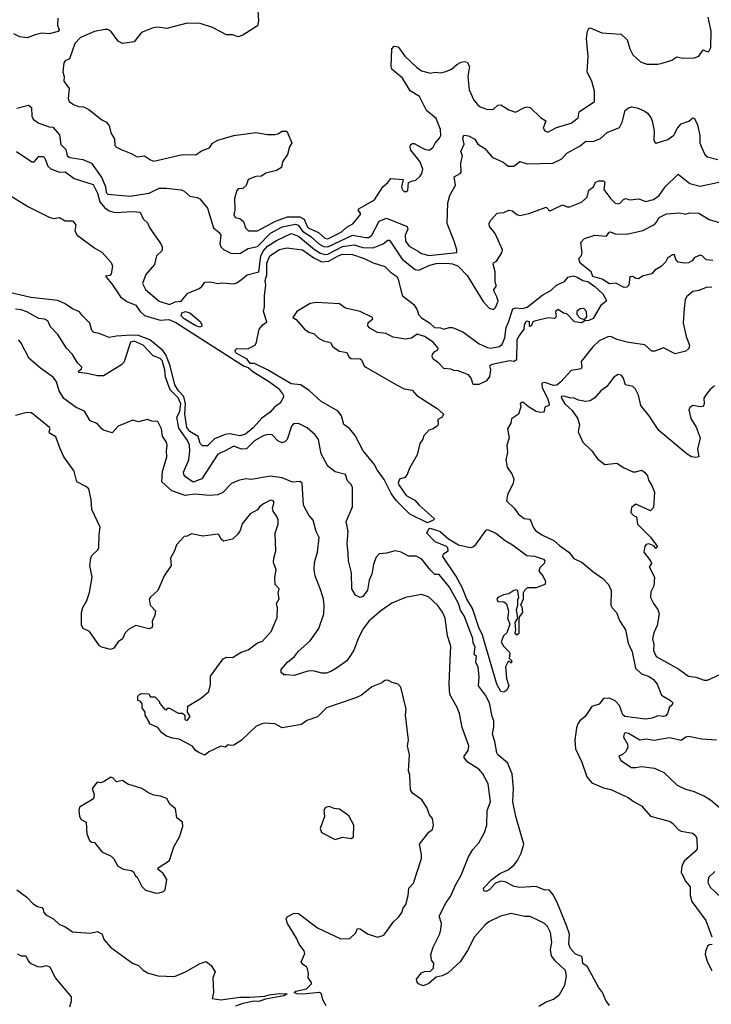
# Model space of a CAD drawing. Extents: x 1678431 to 1860718, y 384618 to 522882.
# Tile 100 of 256: x 1767094 to 1771810, y 427365 to 434073. Entities that reach past the tile are written whole.
import ezdxf

# ---------------------------------------------------------------- set-up
doc = ezdxf.new("R2010")
doc.units = 0

msp = doc.modelspace()

# ---------------------------------------------------------------- linework, layer by layer
at = {"layer": '0CON10XD'}
for points in [[(1768718.7, 434135), (1768723.5, 434065), (1768715, 434030.9), (1768615, 433968.1), (1768585, 433956.9), (1768545, 433970), (1768505, 433970.6), (1768409, 434019), (1768325, 434046.8), (1768235, 434048.4), (1768097.9, 434012.1), (1768035, 434021.8), (1768003.3, 434016.7), (1767925, 433986.9), (1767898.5, 433951.5), (1767875, 433923.3), (1767795, 433910), (1767765, 433927.5), (1767715, 433994.5), (1767695, 434005.4), (1767675, 434007.1), (1767605, 433993.5), (1767509.2, 433950.8), (1767470, 433910), (1767433, 433807), (1767405, 433792.5), (1767395, 433780), (1767388.8, 433715), (1767398, 433685), (1767396, 433655), (1767431.9, 433605), (1767424.7, 433535.3), (1767430.8, 433515), (1767460.6, 433495), (1767495, 433482.5), (1767528.7, 433478.7), (1767565, 433462.2), (1767655, 433390.9), (1767686.7, 433375), (1767705, 433349.2), (1767718, 433298), (1767740.9, 433260.9), (1767744, 433215), (1767753.8, 433205), (1767785, 433187.5), (1767855, 433162.5), (1767895, 433138.6), (1767945, 433146), (1767985, 433118.2), (1768009.8, 433109.8), (1768205, 433154.3), (1768295, 433152.5), (1768335, 433178.9), (1768389.5, 433200.5), (1768408.3, 433231.7), (1768445, 433253.3), (1768555, 433284.3), (1768705, 433303.5), (1768785, 433291.5), (1768835, 433291.5), (1768855, 433295.6), (1768885, 433314.2), (1768915, 433313.8), (1768948.8, 433235), (1768934.3, 433205.7), (1768921.2, 433155), (1768886.2, 433105), (1768880, 433065), (1768845, 433045.7), (1768773.1, 433026.9), (1768742.4, 433007.6), (1768705, 433004.3), (1768652, 432985), (1768637.7, 432942.3), (1768615, 432924), (1768585, 432920), (1768575, 432908.8), (1768559.6, 432855), (1768562.1, 432775), (1768554.6, 432745), (1768564.2, 432725), (1768595, 432718.1), (1768610.8, 432705), (1768621.9, 432691.9), (1768635, 432653.8), (1768655.5, 432635.5), (1768715, 432634.5), (1768839.2, 432700.8), (1768921.1, 432728.9), (1769005, 432729.4), (1769033.1, 432713.1), (1769053.9, 432665), (1769065, 432653.3), (1769132.5, 432622.5), (1769174, 432584), (1769195, 432580.4), (1769286.4, 432625), (1769325, 432660), (1769365, 432682), (1769418, 432745), (1769418.8, 432755), (1769403.3, 432775), (1769406.7, 432785), (1769514.3, 432845), (1769570, 432935), (1769605.5, 432964.5), (1769625, 432992), (1769710, 432985), (1769698.8, 432935), (1769703.3, 432915), (1769717, 432903), (1769735, 432902.5), (1769740.7, 432909.3), (1769746.2, 432963.8), (1769765, 432973.8), (1769795, 432980.8), (1769825, 433007.5), (1769836.7, 433025), (1769844.3, 433055), (1769824.4, 433105), (1769762.2, 433185), (1769755.7, 433205), (1769758.8, 433221.2), (1769770.3, 433229.7), (1769785, 433228.9), (1769855, 433191.2), (1769888.8, 433185), (1769912.9, 433205), (1769927.8, 433232.2), (1769957.5, 433265), (1769965.6, 433285), (1769964.4, 433325), (1769935, 433398.8), (1769867.5, 433455), (1769820.5, 433550.5), (1769757.5, 433587.5), (1769703.5, 433675), (1769632, 433735), (1769627.5, 433755), (1769632, 433875), (1769647.1, 433892.9), (1769675, 433887.8), (1769721.4, 433825), (1769799.8, 433749.8), (1769835, 433725.6), (1769895, 433708.5), (1769925, 433714.4), (1769965, 433711.9), (1770000.3, 433719.7), (1770038, 433735), (1770075, 433766.9), (1770105, 433783.3), (1770125, 433787.8), (1770145, 433782.9), (1770161.9, 433755), (1770150, 433685), (1770158.1, 433595), (1770191.9, 433525), (1770215.8, 433495), (1770235, 433480), (1770285, 433461.9), (1770325.6, 433464.4), (1770355, 433490), (1770375, 433492.9), (1770428.7, 433458.7), (1770475, 433444), (1770537.5, 433475), (1770555, 433480), (1770575, 433475.8), (1770645, 433406.9), (1770681.2, 433385), (1770664.3, 433335), (1770675, 433316.7), (1770695, 433306.7), (1770755, 433338.6), (1770855, 433367.5), (1770903.1, 433405), (1770910, 433445), (1771014.2, 433515), (1771014.6, 433585), (1770996.1, 433655), (1770964.2, 433715.8), (1770970.5, 433825), (1770958.9, 433945), (1770966.7, 433995), (1770975, 434013.8), (1770985, 434017.5), (1771064.5, 433984.5), (1771195, 433974.2), (1771236.1, 433936.1), (1771254.7, 433875), (1771275, 433832.9), (1771326.8, 433786.8), (1771370.8, 433770.8), (1771445, 433770), (1771475, 433776), (1771541.7, 433798.3), (1771575, 433820), (1771615, 433812), (1771696.1, 433813.9), (1771725.9, 433824.1), (1771755, 433866.7), (1771785, 433853.8), (1771793.6, 433856.4), (1771806, 433884), (1771808.9, 433995), (1771789.4, 434089.4)], [(1767355, 434082.5), (1767350.8, 434035), (1767363.8, 434005), (1767357.3, 433992.7), (1767295, 433977.5), (1767245, 433980.6), (1767200.6, 433969.4), (1767145, 433950), (1767095, 433956), (1767055, 433976)], [(1767075, 433470.8), (1767155, 433490), (1767174.4, 433474.4), (1767176.5, 433415), (1767185.2, 433395), (1767225, 433367.7), (1767295, 433342.7), (1767320, 433340), (1767365, 433287.5), (1767375, 433223.3), (1767408.3, 433188.3), (1767418.1, 433145), (1767435, 433133.3), (1767525, 433121.4), (1767584.1, 433095), (1767655.3, 432995), (1767679.7, 432935), (1767684.8, 432895), (1767695, 432884.1), (1767845, 432871.3), (1767977.8, 432892.2), (1768045, 432924.3), (1768095, 432924.5), (1768195, 432913.5), (1768215.8, 432905), (1768255, 432870), (1768305, 432861.2), (1768322.3, 432852.3), (1768375, 432790), (1768415.5, 432655), (1768453.5, 432623.5), (1768465.3, 432605.3), (1768458.8, 432545), (1768464.6, 432525), (1768485, 432508.2), (1768535, 432483.2), (1768595, 432480), (1768652.7, 432515), (1768715, 432528.8), (1768805, 432618), (1768885, 432662.7), (1768975, 432680.8), (1768994.1, 432674.1), (1769022.3, 432632.3), (1769078.6, 432595), (1769135, 432546.2), (1769165, 432528.5), (1769195, 432525.8), (1769364, 432604), (1769455, 432588.3), (1769475, 432590), (1769495.4, 432605), (1769545, 432700.9), (1769595, 432720), (1769735.6, 432665), (1769740.4, 432645), (1769723.2, 432605), (1769723.9, 432563.9), (1769750, 432530), (1769813.9, 432493.9), (1769835, 432481.1), (1769887.4, 432467.4), (1770075, 432487.5), (1770075.4, 432505), (1770057.2, 432565), (1770008.8, 432685), (1770013.3, 432825), (1770026.2, 432875), (1770065.4, 432944.6), (1770057.5, 433002.5), (1770098.8, 433025), (1770105.6, 433035), (1770103.4, 433096.6), (1770113.8, 433145), (1770102, 433175), (1770125.8, 433225), (1770115.7, 433265), (1770123.5, 433286.5), (1770155, 433282.7), (1770198.1, 433258.1), (1770218, 433225), (1770265, 433195.8), (1770316.6, 433136.6), (1770391.9, 433101.9), (1770425, 433076.2), (1770464.1, 433075.9), (1770505, 433105.8), (1770555, 433090), (1770728.8, 433095), (1770790, 433125), (1770825.7, 433164.3), (1770915, 433214.3), (1770955, 433245.6), (1771005.8, 433244.2), (1771055, 433263.3), (1771101.1, 433305), (1771185, 433339.5), (1771203.3, 433375), (1771222.8, 433455), (1771245, 433473.4), (1771265, 433478.2), (1771305, 433473.6), (1771352.7, 433452.7), (1771376.1, 433436.1), (1771397.7, 433407.7), (1771408.1, 433385), (1771420, 433315), (1771418.8, 433255), (1771425, 433237.5), (1771435, 433232.5), (1771515, 433256), (1771555, 433287.1), (1771579.5, 433335), (1771605, 433363.1), (1771657.4, 433382.6), (1771685, 433403.8), (1771695, 433398.8), (1771716.1, 433356.1), (1771732, 433285), (1771732.5, 433235), (1771742.7, 433205), (1771765.2, 433155.2), (1771785, 433139.6), (1771855, 433121.1)], [(1767073.3, 433175), (1767176.2, 433103.8), (1767192.5, 433105), (1767225, 433140), (1767255, 433140), (1767265, 433130), (1767286.2, 433075), (1767305.8, 433055.8), (1767365, 433033.8), (1767405, 433036.7), (1767465, 432991.2), (1767595, 432949.2), (1767625, 432891.9), (1767641.4, 432831.4), (1767672.9, 432792.9), (1767705, 432771.2), (1767745, 432758.9), (1767865, 432766.2), (1767915, 432762.5), (1767935, 432715.8), (1767965, 432689.2), (1767982.2, 432652.2), (1768056.7, 432545), (1768066.2, 432525), (1768065, 432500), (1768026.4, 432463.6), (1768014.3, 432405), (1767954, 432336), (1767931.5, 432275), (1767952.3, 432235), (1768045, 432155.3), (1768115, 432132.7), (1768155, 432150), (1768196, 432155), (1768239.7, 432210.3), (1768318.8, 432241.2), (1768336.7, 432255), (1768355.8, 432284.2), (1768395, 432287.1), (1768444.2, 432275.8), (1768475, 432279.2), (1768555, 432273.5), (1768575, 432280), (1768606.1, 432303.9), (1768645.6, 432335), (1768725.7, 432354.3), (1768738.5, 432461.5), (1768755.1, 432494.9), (1768785, 432529.3), (1768845, 432569.3), (1768945, 432616), (1768995, 432597.7), (1769105, 432507.7), (1769145, 432481.4), (1769175, 432472.3), (1769195, 432476.2), (1769295, 432528.3), (1769375, 432538.6), (1769435, 432520.5), (1769505, 432518.8), (1769573.6, 432546.4), (1769605, 432570), (1769615, 432571.2), (1769702, 432442), (1769790.4, 432370.4), (1769815, 432366.7), (1769890.6, 432400.6), (1769935, 432412.2), (1770005, 432415.3), (1770045, 432410), (1770085, 432393.1), (1770145, 432330), (1770255, 432153.3), (1770295, 432108.6), (1770325, 432098.8), (1770338.5, 432111.5), (1770356.2, 432155), (1770348.8, 432185), (1770327.5, 432225), (1770326.7, 432235), (1770342.5, 432255), (1770343.3, 432265), (1770335.8, 432285.8), (1770336.2, 432356.2), (1770321.7, 432408.3), (1770325, 432416.7), (1770345, 432427.5), (1770381.4, 432485), (1770385.5, 432504.5), (1770335.6, 432615.6), (1770297.1, 432665), (1770295.7, 432685), (1770304.2, 432705), (1770350, 432755), (1770395, 432758.8), (1770430, 432775), (1770455, 432770), (1770483.8, 432745), (1770505, 432738.6), (1770566.4, 432753.6), (1770685, 432796.7), (1770698.3, 432781.7), (1770703, 432773), (1770715, 432772.5), (1770795, 432812.5), (1770828.3, 432798.3), (1770845, 432797.8), (1770925, 432830.8), (1770962.7, 432865), (1770975, 432912.5), (1771006.7, 432935), (1771020, 432965), (1771045, 432974.2), (1771074.1, 432974.1), (1771083.8, 432965), (1771077.5, 432915), (1771125, 432852.9), (1771155, 432824), (1771175, 432817.5), (1771191.2, 432825), (1771210.9, 432849.1), (1771225, 432854.2), (1771255, 432846.7), (1771315, 432852.5), (1771364.4, 432834.4), (1771415, 432847.1), (1771454.3, 432875), (1771494.7, 432935.3), (1771585, 433021.2), (1771665, 432958.1), (1771735, 432939.1), (1771915, 432976.7)], [(1767035, 432870), (1767155, 432798.8), (1767295, 432726.7), (1767325, 432718.9), (1767365, 432725.6), (1767405, 432703.3), (1767455, 432702.5), (1767476.7, 432675), (1767470.8, 432635), (1767485.6, 432605), (1767606.4, 432516.4), (1767655, 432488.6), (1767718.7, 432418.7), (1767726.3, 432393.7), (1767718.8, 432341.2), (1767709.1, 432330.9), (1767680, 432325), (1767727.5, 432267.5), (1767782.1, 432185), (1767825, 432152.7), (1767887.1, 432127.1), (1767915.4, 432085), (1767945, 432058.2), (1768051.2, 432025), (1768110.3, 432030.3), (1768158.9, 432008.9), (1768620, 431715), (1768652.9, 431702.9), (1768684.2, 431675), (1768796.7, 431606.7), (1768859.8, 431559.8), (1768886.2, 431525), (1768894.2, 431505), (1768869.7, 431460.3), (1768834.2, 431435.8), (1768801.7, 431398.3), (1768745, 431357.9), (1768687.1, 431292.9), (1768635, 431249.1), (1768595, 431237.3), (1768525, 431250.8), (1768495, 431247.9), (1768422.3, 431217.7), (1768375, 431170), (1768340.2, 431170.2), (1768325, 431186), (1768312.2, 431232.2), (1768255, 431268.3), (1768233.7, 431295), (1768221.1, 431385), (1768224, 431455), (1768213, 431505), (1768176.6, 431545), (1768151.2, 431585), (1768120.2, 431715), (1768090.5, 431790.5), (1768070.1, 431820.1), (1768005, 431874.3), (1767981.7, 431891.7), (1767905, 431920.6), (1767855, 431923.7), (1767755, 431917.3), (1767705, 431907.8), (1767636.1, 431936.1), (1767600.8, 431940.8), (1767586.2, 431956.2), (1767572.8, 432005), (1767521.8, 432055), (1767503, 432083), (1767455, 432102.3), (1767405, 432137.4), (1767355, 432160.6), (1767170.1, 432180.1), (1766995, 432221.1)], [(1771215, 432248.8), (1771158.7, 432278.7), (1771115, 432274), (1771065.8, 432305.8), (1771002.4, 432322.4), (1770990, 432355), (1770915.6, 432415), (1770906, 432445), (1770925, 432466.7), (1770930.8, 432485), (1770919.5, 432555), (1770945, 432582.2), (1771015, 432606), (1771095, 432598.8), (1771113.8, 432625), (1771123, 432627), (1771155, 432613.3), (1771235, 432611), (1771344, 432636), (1771421.9, 432678.1), (1771437.5, 432692.5), (1771455, 432725.3), (1771505, 432750.8), (1771596.8, 432756.8), (1771635, 432748.8), (1771665, 432757.1), (1771725, 432753.8), (1771795, 432712.5), (1771905, 432680.9)], [(1769875, 430644.1), (1769755, 430703.8), (1769663.8, 430795), (1769626.2, 430845), (1769580.1, 430940.1), (1769532.8, 431005), (1769511.7, 431045), (1769437.1, 431135), (1769380.9, 431240.9), (1769345.4, 431285), (1769303.7, 431315), (1769288.2, 431375), (1769265.8, 431405), (1769150.9, 431470.9), (1769067.3, 431547.3), (1769009.2, 431585), (1768945, 431591.1), (1768785, 431686.5), (1768718.4, 431718.4), (1768695, 431730.4), (1768665, 431730.5), (1768645, 431759.7), (1768571.3, 431801.3), (1768561.9, 431818.1), (1768575, 431833.9), (1768649.1, 431830.9), (1768699.2, 431855), (1768710, 431875), (1768726.4, 431963.6), (1768754.1, 431995.9), (1768780, 432015), (1768755.8, 432085), (1768763.5, 432116.5), (1768763.8, 432195), (1768773.1, 432265), (1768768.7, 432295), (1768778.6, 432335), (1768780, 432415), (1768798.9, 432465), (1768865, 432506.7), (1768915, 432519.1), (1769022.2, 432505), (1769099.8, 432449.8), (1769155, 432423.2), (1769203.2, 432426.8), (1769265, 432465.2), (1769295, 432476.5), (1769362.6, 432472.6), (1769443.4, 432446.6), (1769505, 432415.6), (1769585, 432391.9), (1769622.1, 432352.1), (1769662.9, 432325), (1769674.7, 432304.7), (1769702.5, 432195), (1769782.7, 432132.7), (1769805.6, 432095.6), (1769813.8, 432065), (1769835, 432041.2), (1769888.7, 432008.7), (1769922.9, 431975), (1769963.8, 431973.8), (1769986.2, 431963.8), (1770023.6, 431976.4), (1770045, 431976.7), (1770115, 431945.7), (1770226.2, 431865), (1770285, 431839.1), (1770305, 431835.5), (1770365, 431846.2), (1770385, 431862.5), (1770402.2, 431905), (1770410.5, 431975), (1770428, 432012), (1770456.4, 432103.6), (1770475, 432110), (1770523.8, 432106.2), (1770555, 432114.6), (1770662.2, 432197.8), (1770715, 432228.8), (1770754.8, 432265.2), (1770809.8, 432290.2), (1770835, 432319.2), (1770865, 432328.5), (1770895, 432319.3), (1770935, 432296.5), (1770968.6, 432288.6), (1771015.6, 432255.6), (1771071.1, 432205), (1771093.8, 432165), (1771093.8, 432155), (1771055.5, 432124.5), (1771005, 432037.5), (1770975, 432023.3), (1770948.3, 432021.7), (1770925, 432007.5), (1770877.5, 432015), (1770825, 432070), (1770803, 432073), (1770765, 432097.5), (1770747.5, 432085), (1770751.7, 432048.3), (1770741.7, 432038.3), (1770698.3, 432041.7), (1770605, 432020), (1770592.5, 432015), (1770585, 431990), (1770575, 431982.5), (1770570, 431985), (1770570, 432015), (1770555, 432019.4), (1770545, 432015.5), (1770533.8, 431995), (1770531.2, 431965), (1770495, 431914), (1770485, 431890), (1770480.9, 431755), (1770465, 431744.6), (1770435, 431748.5), (1770316.3, 431723.7), (1770298.8, 431715), (1770305, 431687.5), (1770298.8, 431641.2), (1770277.3, 431612.7), (1770225, 431588), (1770186.4, 431586.4), (1770171.7, 431631.7), (1770153.6, 431653.6), (1770085, 431680), (1770055, 431682.5), (1770035, 431692.5), (1769986.4, 431696.4), (1769947.7, 431737.7), (1769915, 431757.5), (1769907.5, 431775), (1769910, 431795), (1769925, 431812.5), (1769946.4, 431823.6), (1769948.8, 431835), (1769914.5, 431875), (1769855.5, 431915), (1769805, 431930.8), (1769765, 431903.3), (1769725, 431897.5), (1769640.7, 431910.7), (1769590, 431935), (1769535, 431942), (1769481.2, 431971.2), (1769467.5, 431987.5), (1769469.7, 432010.3), (1769501.2, 432035), (1769500, 432045), (1769415, 432083.8), (1769315, 432107.8), (1769275, 432136.6), (1769115, 432146.5), (1769075, 432140), (1768985, 432084.3), (1768957.5, 432045), (1768979.3, 432029.3), (1769036.7, 431965), (1769065, 431944.2), (1769101.9, 431931.9), (1769129.2, 431905), (1769165, 431884.4), (1769214.2, 431874.2), (1769230, 431845), (1769275, 431814.5), (1769325, 431806.2), (1769337.8, 431775), (1769353.7, 431763.7), (1769415, 431762.5), (1769424.5, 431754.5), (1769442.5, 431715), (1769455, 431705.5), (1769664.2, 431584.2), (1769715, 431558), (1769769.4, 431549.4), (1769801.5, 431511.5), (1769940, 431425), (1769983.3, 431385), (1769975.9, 431364.1), (1769945, 431350), (1769947.5, 431315), (1769943, 431307), (1769913.6, 431286.4), (1769883.9, 431276.1), (1769846.7, 431235), (1769842.5, 431215), (1769822.5, 431185), (1769805, 431107.5), (1769752.3, 431017.7), (1769736.7, 430973.3), (1769720, 430955), (1769685, 430942.5), (1769676, 430915), (1769680, 430905), (1769730.2, 430830.2), (1769789.7, 430799.7), (1769818.5, 430765), (1769919.4, 430675), (1769917.5, 430665), (1769875, 430644.1)], [(1771821.7, 432431.7), (1771775, 432436.7), (1771747.5, 432465), (1771735, 432468.8), (1771695, 432452.5), (1771679.3, 432430.7), (1771655, 432417.5), (1771625, 432413.3), (1771585, 432420), (1771568.3, 432438.3), (1771560, 432470), (1771545, 432470), (1771512.3, 432447.7), (1771498.8, 432421.2), (1771469.3, 432390.7), (1771425, 432367.5), (1771405, 432342.5), (1771345, 432327.5), (1771313, 432307), (1771295, 432310), (1771275, 432323.8), (1771255, 432320), (1771248.8, 432265), (1771235, 432251.2), (1771215, 432248.8)], [(1771815, 432251.2), (1771775, 432249.4), (1771725, 432228.2), (1771685, 432222), (1771640.8, 432185), (1771632.2, 432165), (1771624.3, 432105), (1771617.9, 432005), (1771638.1, 431915), (1771661.2, 431855), (1771656.1, 431833.9), (1771635.8, 431814.2), (1771565, 431796.7), (1771485, 431837.5), (1771425.8, 431814.2), (1771405, 431814), (1771357.4, 431857.4), (1771244.8, 431874.8), (1771165, 431894.3), (1771125, 431913.7), (1771105, 431913.3), (1771045.9, 431885), (1771003.3, 431845), (1770921.9, 431745), (1770926.8, 431705), (1770922.1, 431695), (1770855, 431683.3), (1770784.4, 431605), (1770755.9, 431584.1), (1770735, 431579.9), (1770675, 431601.3), (1770653.8, 431596.2), (1770656.2, 431565), (1770692.7, 431495), (1770703.8, 431455), (1770702.5, 431445), (1770676.2, 431433.8), (1770671.2, 431405), (1770665, 431398.8), (1770645, 431395.8), (1770615, 431404.4), (1770570, 431430), (1770525, 431468), (1770513.3, 431465), (1770507.5, 431455), (1770512.5, 431435), (1770496, 431385), (1770447, 431353), (1770442.5, 431325), (1770420, 431285), (1770430.8, 431225), (1770416.2, 431175), (1770420.8, 431125), (1770408.8, 431075), (1770418, 431025), (1770453.3, 430975), (1770463.6, 430943.6), (1770458.5, 430915), (1770421.1, 430835), (1770414.3, 430794.3), (1770465, 430744.3), (1770495, 430704.6), (1770535, 430674.5), (1770569.5, 430669.5), (1770582.4, 430652.4), (1770594.8, 430615), (1770612.2, 430592.2), (1770655, 430562.7), (1770737, 430525), (1770775, 430490.6), (1770837.8, 430445), (1770872, 430402), (1770929, 430375), (1771002.4, 430312.4), (1771071.2, 430265), (1771110.4, 430225), (1771126.4, 430183.6), (1771125.9, 430085), (1771135.4, 430065), (1771164.4, 430035), (1771185, 429980), (1771224.4, 429915), (1771242.9, 429825), (1771269.7, 429765), (1771293.3, 429655), (1771335, 429615.6), (1771387.2, 429597.2), (1771415, 429577.1), (1771440.6, 429545), (1771471.2, 429471.2), (1771531.2, 429435), (1771547.7, 429417.7), (1771543.3, 429405), (1771525, 429388.8), (1771511.2, 429345), (1771500.4, 429329.6), (1771485, 429325.4), (1771445, 429329.1), (1771406.9, 429313.1), (1771362.6, 429307.4), (1771221.2, 429325), (1771207.1, 429337.1), (1771185, 429399.4), (1771155, 429432.7), (1771115, 429450.6), (1771075, 429448.5), (1771045, 429409.2), (1770995.8, 429394.2), (1770949.5, 429325), (1770914.4, 429295), (1770900.5, 429275), (1770891.3, 429248.7), (1770880, 429165), (1770885.3, 429105), (1770928.2, 429015), (1770961.8, 428915), (1770994.5, 428874.5), (1771075, 428839.2), (1771125, 428827.1), (1771244.5, 428774.5), (1771283.5, 428743.5), (1771335, 428715.8), (1771395, 428645.6), (1771529.1, 428609.1), (1771547.6, 428597.6), (1771583.8, 428555), (1771605, 428544), (1771685, 428530.8), (1771702.5, 428515), (1771711.4, 428495), (1771713.1, 428425), (1771700, 428405), (1771625, 428340.6), (1771608.2, 428305), (1771604.5, 428265), (1771634.7, 428204.7), (1771665.3, 428165), (1771665.4, 428105), (1771677.5, 428065), (1771772.9, 427935), (1771814, 427825)], [(1771116.8, 427356.8), (1771091.3, 427391.3), (1771068.4, 427445), (1771041.3, 427481.3), (1770965, 427619.2), (1770935, 427643.3), (1770930.8, 427685), (1770923.1, 427693.1), (1770885, 427705.3), (1770851.2, 427745), (1770839.4, 427775), (1770842.7, 427842.7), (1770822, 427902), (1770759.4, 428059.4), (1770731.5, 428111.5), (1770705, 428144.2), (1770675, 428142.9), (1770616.8, 428166.8), (1770505, 428159.6), (1770465, 428167.3), (1770405, 428199.6), (1770375.4, 428204.6), (1770339.4, 428190.6), (1770298.8, 428145), (1770275, 428133.1), (1770261.2, 428135), (1770257.5, 428155), (1770314.2, 428215), (1770367.5, 428255), (1770425, 428281.3), (1770466.5, 428315), (1770487.8, 428345), (1770512.9, 428395), (1770531.9, 428455), (1770476.7, 428645), (1770457, 428745), (1770460.7, 428835), (1770451.5, 428935), (1770419.4, 429009.4), (1770355.7, 429065), (1770348.6, 429078.6), (1770334.6, 429155), (1770317.8, 429205), (1770328.4, 429255), (1770328.2, 429295), (1770316.4, 429325), (1770297.6, 429417.6), (1770271.5, 429471.5), (1770223.3, 429535), (1770227.5, 429595), (1770220.8, 429660.8), (1770203.6, 429695), (1770210, 429735), (1770193, 429747), (1770199.2, 429799.2), (1770185.4, 429825.4), (1770185, 429856), (1770125, 430012.5), (1770100.4, 430050.4), (1770086.1, 430095), (1770025, 430206.5), (1769955, 430293.8), (1769925, 430294), (1769895, 430322.1), (1769837.4, 430397.4), (1769797.3, 430417.3), (1769745, 430416.9), (1769694.7, 430444.7), (1769655, 430454.5), (1769595, 430437.5), (1769545, 430434.3), (1769525, 430412), (1769506.3, 430363.7), (1769495.4, 430295), (1769477.5, 430255), (1769465, 430186.2), (1769435, 430144), (1769415, 430136.2), (1769383, 430153), (1769358, 430195), (1769357.8, 430305), (1769336.4, 430386.4), (1769334.5, 430435), (1769326.8, 430505), (1769334.5, 430585.5), (1769321.2, 430655), (1769364.6, 430755), (1769364.2, 430885), (1769355, 430906.2), (1769330.3, 430930.3), (1769316.7, 430975), (1769245, 430992.5), (1769195, 431031.2), (1769149.6, 431115), (1769132.1, 431212.1), (1769108.1, 431245), (1769055, 431293.3), (1768995, 431321.4), (1768961.2, 431318.8), (1768947.2, 431302.8), (1768917, 431213), (1768905, 431199.4), (1768885, 431190), (1768855, 431203.1), (1768815, 431245.5), (1768785, 431247.9), (1768755, 431238.2), (1768695, 431203.8), (1768641.5, 431148.5), (1768605.9, 431145.9), (1768555, 431166.9), (1768495.5, 431134.5), (1768445, 431113.6), (1768336.2, 430945), (1768277.3, 430922.7), (1768225, 430957.7), (1768212.5, 430975), (1768211.1, 430991.1), (1768246.4, 431075), (1768254, 431135), (1768252, 431175), (1768238.9, 431205), (1768179.6, 431289.6), (1768165.2, 431365), (1768186.1, 431403.9), (1768192.1, 431455), (1768175, 431497.7), (1768120.7, 431550.7), (1768087.8, 431637.8), (1768083.3, 431686.7), (1768065, 431751.1), (1768051.1, 431765), (1768003.2, 431783.2), (1767936.5, 431855), (1767875, 431882.3), (1767849.7, 431875), (1767813.5, 431765), (1767807.3, 431742.7), (1767788.9, 431721.1), (1767665, 431646), (1767625, 431646), (1767555, 431663.3), (1767498.3, 431668.3), (1767495, 431677.5), (1767516.1, 431693.9), (1767518.8, 431705), (1767488.5, 431735), (1767455, 431792.5), (1767414.4, 431835), (1767355, 431928.8), (1767305, 431980), (1767285, 432021.2), (1767262.3, 432032.3), (1767225, 432038), (1767143.5, 432083.5), (1767105, 432095.7), (1767065, 432100)], [(1770945, 432030), (1770961.7, 432048.3), (1770960, 432085), (1770940, 432105), (1770915, 432103.3), (1770893.3, 432085), (1770894.1, 432064.1), (1770915, 432040), (1770945, 432030)], [(1768325, 431978.9), (1768295, 431987.9), (1768215, 432035.4), (1768194.5, 432055), (1768200, 432075), (1768225, 432086), (1768255, 432075.7), (1768327.3, 432015), (1768337.1, 431995), (1768335, 431982.5), (1768325, 431978.9)], [(1770635, 427352.5), (1770685, 427381.4), (1770735, 427399.4), (1770775, 427431.2), (1770810.8, 427495), (1770823.6, 427556.4), (1770815, 427595.5), (1770745, 427660.7), (1770721.1, 427695), (1770713, 427737), (1770722.1, 427785), (1770714.4, 427855), (1770694, 427895), (1770673.8, 427915), (1770645, 427929.1), (1770575, 427962.5), (1770536.9, 427963.1), (1770445, 427984.4), (1770373.3, 427965), (1770294.3, 427925.7), (1770268, 427905), (1770195.8, 427825), (1770148.5, 427731.5), (1770098.1, 427655), (1770015, 427579.6), (1769975, 427558.6), (1769935, 427550), (1769883.6, 427506.4), (1769845, 427490), (1769813.4, 427505), (1769804.2, 427515), (1769800.9, 427535), (1769835, 427580), (1769855, 427588.1), (1769895, 427590), (1769915, 427610), (1769917.5, 427645), (1769902.5, 427665), (1769897.5, 427705), (1769913.3, 427755), (1769958.8, 427845), (1769966.2, 427875), (1769970, 427915), (1769954.6, 427965), (1770001.3, 428058.7), (1770030.8, 428099.2), (1770068.4, 428181.6), (1770105.6, 428244.4), (1770155, 428370), (1770185, 428418.8), (1770225.8, 428465), (1770262.9, 428535), (1770280, 428585), (1770282.5, 428685), (1770304.3, 428745), (1770287.7, 428867.7), (1770252.7, 428935), (1770225, 428967.5), (1770153.1, 429013.1), (1770125.6, 429045), (1770125.6, 429055), (1770153.3, 429095), (1770156.9, 429125), (1770110.3, 429250.3), (1770092.9, 429345), (1770076.4, 429386.4), (1770026.7, 429475), (1770022.5, 429545), (1770027.8, 429657.8), (1770034.4, 429805), (1770012.2, 429875), (1769994.5, 429995), (1769977.1, 430037.1), (1769945, 430082.9), (1769881.4, 430141.4), (1769835, 430155.7), (1769725, 430137.3), (1769632.6, 430097.4), (1769557.1, 430045), (1769475, 429975.7), (1769437, 429923), (1769405, 429861.2), (1769372.4, 429777.6), (1769349.3, 429740.7), (1769324.5, 429705), (1769255, 429654.4), (1769215, 429631.1), (1769185, 429621.5), (1769155, 429620.5), (1769105, 429633.8), (1769065, 429636.5), (1768965, 429604.3), (1768908.3, 429608.3), (1768895, 429610), (1768877.5, 429625), (1768876.7, 429645), (1768920.8, 429695), (1768967.5, 429735), (1768995, 429771.4), (1769075, 429840.6), (1769134.1, 429925.9), (1769167.2, 430025), (1769170.8, 430085), (1769164.7, 430124.7), (1769148.2, 430185), (1769109.6, 430285), (1769101.5, 430325), (1769103.8, 430375), (1769123.8, 430445), (1769136.5, 430545), (1769115.6, 430585), (1769095, 430663.3), (1769066.4, 430696.4), (1769028.6, 430765), (1769020, 430915), (1769005, 430926.2), (1768955, 430922.2), (1768885, 430952), (1768805, 430962.7), (1768675, 430939.5), (1768635, 430944.4), (1768587, 430933), (1768537.7, 430912.3), (1768478.7, 430851.3), (1768445, 430835.5), (1768388, 430832), (1768289.1, 430840.9), (1768222.1, 430832.1), (1768132.7, 430862.7), (1768062.5, 430925), (1768067.4, 430995), (1768098.5, 431095), (1768094.6, 431135), (1768099.7, 431175), (1768094.1, 431195), (1768068.4, 431235), (1768061.9, 431285), (1768036.2, 431335), (1767995, 431337.9), (1767965, 431348.2), (1767905, 431333.9), (1767865, 431343.8), (1767765, 431303.8), (1767725, 431258.8), (1767665.9, 431275.9), (1767654, 431285), (1767622.1, 431322.1), (1767575, 431338.9), (1767535.2, 431405.2), (1767479.9, 431429.9), (1767395, 431492.5), (1767362.5, 431545), (1767345, 431606.2), (1767325, 431636.2), (1767235, 431698.6), (1767159.2, 431765), (1767103, 431873), (1767085, 431892.5)], [(1771832, 431578), (1771799.6, 431550.4), (1771775, 431519.4), (1771759.2, 431495), (1771760.5, 431455), (1771755, 431436.7), (1771735.7, 431434.3), (1771685, 431444), (1771665, 431431.2), (1771656.2, 431415), (1771669.6, 431355), (1771706.2, 431296.2), (1771734.6, 431225), (1771717, 431147), (1771726.2, 431095), (1771705, 431089.2), (1771675, 431095.7), (1771645, 431113.1), (1771453.6, 431273.6), (1771387.1, 431375), (1771329.6, 431445), (1771314.5, 431515), (1771294.4, 431555), (1771275, 431574.4), (1771224.3, 431584.3), (1771209.2, 431635), (1771195, 431652), (1771175, 431656.2), (1771145, 431638), (1771098.8, 431575), (1771056.4, 431543.6), (1771015, 431496), (1770985, 431476), (1770955, 431472), (1770905, 431481.2), (1770875, 431494.2), (1770845, 431495.6), (1770805, 431507.5), (1770786.2, 431505), (1770788.2, 431495), (1770812.6, 431455), (1770861, 431411), (1770898.4, 431358.4), (1770912.2, 431315), (1770901.9, 431265), (1770934.3, 431195), (1770994.6, 431134.6), (1771035, 431080.8), (1771085, 431043.3), (1771165, 431052.5), (1771211.7, 431021.7), (1771275, 430993.3), (1771295, 430992), (1771335, 431004), (1771355, 430991.2), (1771376.2, 430965), (1771382, 430935), (1771405, 430900), (1771422.5, 430855), (1771415, 430750), (1771395, 430727.5), (1771295, 430772.5), (1771265, 430750), (1771262.5, 430715), (1771280, 430695), (1771300, 430685), (1771307.5, 430635), (1771395, 430547.5), (1771440, 430485), (1771435, 430470), (1771418.3, 430488.3), (1771385, 430501.2), (1771365, 430496.7), (1771356.7, 430485), (1771350, 430445), (1771396.7, 430385), (1771401.7, 430368.3), (1771386.7, 430345), (1771422, 430275), (1771417.5, 430215), (1771396.9, 430175), (1771395.6, 430135.6), (1771415, 430095.7), (1771445, 430055.5), (1771454.5, 430025), (1771440.8, 429945), (1771418.6, 429895), (1771409.4, 429855), (1771417.8, 429815), (1771415.6, 429775), (1771434.4, 429735), (1771588.6, 429648.6), (1771655, 429601.2), (1771705, 429593.1), (1771762, 429572), (1771785, 429572.8), (1771869.4, 429610.6)], [(1769562.5, 429555), (1769495, 429528.8), (1769425, 429471.2), (1769386.8, 429453.2), (1769186.4, 429383.6), (1769125, 429322.5), (1769052.3, 429297.7), (1769015, 429270), (1768885, 429249.2), (1768835, 429276.2), (1768765, 429281.2), (1768745, 429276), (1768705, 429258), (1768605, 429161.9), (1768555, 429131.2), (1768535, 429127.5), (1768515, 429132.5), (1768495, 429117.5), (1768465, 429122.5), (1768384.1, 429085.9), (1768357.5, 429062.5), (1768315, 429080), (1768292.5, 429095), (1768273, 429123), (1768181.7, 429171.7), (1768137, 429177), (1768095, 429192.5), (1768063.6, 429213.6), (1768035, 429250), (1767980, 429275), (1767980, 429285), (1767950, 429335), (1767950, 429355), (1767930, 429385), (1767930, 429415), (1767915, 429430), (1767900, 429435), (1767900, 429465), (1767910, 429475), (1767925, 429482.5), (1767975, 429480), (1767985, 429460), (1768015, 429460), (1768045, 429430), (1768050, 429415), (1768083, 429373), (1768095, 429370), (1768105, 429382.5), (1768115, 429382.5), (1768175, 429347.5), (1768205, 429347.5), (1768220, 429335), (1768220, 429305), (1768235, 429297.5), (1768255.8, 429325), (1768237.5, 429355), (1768240, 429395), (1768335, 429452), (1768384.2, 429495), (1768395.6, 429544.4), (1768395, 429600), (1768482, 429718), (1768505, 429729.2), (1768545, 429728), (1768605, 429763.8), (1768651.2, 429778.8), (1768715, 429826.7), (1768750.5, 429839.5), (1768808.8, 429905), (1768849.3, 430000.7), (1768852.5, 430065), (1768846.2, 430095), (1768863.6, 430126.4), (1768857.5, 430165), (1768862.5, 430195), (1768836.2, 430225), (1768834.1, 430274.1), (1768843.8, 430325), (1768824, 430375), (1768826, 430405), (1768840.8, 430455), (1768836, 430575), (1768856.4, 430636.4), (1768856.2, 430665), (1768848.6, 430688.6), (1768823.3, 430725), (1768817.5, 430745), (1768830, 430785), (1768822.5, 430795), (1768805, 430798.6), (1768756.2, 430775), (1768729.2, 430755), (1768715.6, 430734.4), (1768665, 430706.2), (1768611.3, 430638.7), (1768596.6, 430593.4), (1768580, 430565), (1768545, 430533.8), (1768485, 430520), (1768470.5, 430530.5), (1768453, 430563), (1768445, 430567.5), (1768343.1, 430553.1), (1768265, 430570), (1768236.4, 430553.6), (1768215, 430552.5), (1768162.5, 430495), (1768150, 430455), (1768121.4, 430405), (1768127.1, 430355), (1768079.4, 430285), (1768035.7, 430184.3), (1767985, 430138.9), (1767976.9, 430125), (1767983.2, 430083.2), (1768020, 430045), (1768015.8, 430014.2), (1767997.5, 429975), (1768000, 429945), (1767995, 429930), (1767975, 429922.5), (1767885, 429946.2), (1767835, 429917.5), (1767814, 429895), (1767795.8, 429855), (1767765.5, 429834.5), (1767735, 429790.8), (1767712.3, 429782.3), (1767655, 429797.5), (1767637.9, 429807.9), (1767571.2, 429905), (1767527.1, 429925), (1767516.4, 429945), (1767514.6, 430035), (1767525, 430067.5), (1767551.2, 430115), (1767569.3, 430170.7), (1767587.3, 430275), (1767573.5, 430355), (1767578.6, 430405), (1767585, 430423.3), (1767625, 430458.8), (1767634.3, 430475), (1767635.4, 430565), (1767642.9, 430615), (1767586.1, 430735), (1767581.3, 430801.3), (1767565.9, 430875.9), (1767545, 430893.3), (1767483.8, 430925), (1767466, 430996), (1767395, 431094.5), (1767366.7, 431156.7), (1767340.8, 431230.8), (1767298, 431255), (1767294.2, 431265), (1767302, 431285), (1767298, 431295), (1767175, 431395.6), (1767145, 431396.9), (1767065, 431377.1)], [(1770395, 429491.2), (1770375, 429496.9), (1770348, 429545), (1770249.2, 429879.2), (1770225, 429930.8), (1770182.2, 430062.2), (1770144.2, 430125), (1770111.8, 430205), (1770067.3, 430285), (1769980, 430415), (1769985, 430434.3), (1770016.5, 430453.5), (1770013.8, 430475), (1770004.2, 430484.2), (1769926.4, 430515), (1769869.4, 430575), (1769884.7, 430605), (1769892.4, 430607.6), (1769936.9, 430595), (1769960.4, 430585), (1770018.9, 430535), (1770085.8, 430495), (1770165, 430476.4), (1770185, 430482.1), (1770205, 430497.1), (1770274.5, 430595), (1770285, 430599.2), (1770340, 430575), (1770404, 430524), (1770455.6, 430495), (1770552.4, 430422.4), (1770605, 430417.5), (1770665, 430398.5), (1770676.1, 430386.1), (1770671.7, 430368.3), (1770641.8, 430338.2), (1770634.4, 430315), (1770662, 430285), (1770680, 430245), (1770676.2, 430225), (1770615, 430201.4), (1770555, 430201.4), (1770537.1, 430185), (1770527.5, 430165), (1770527.5, 430125), (1770510, 430085), (1770517.5, 430075), (1770522.5, 430035), (1770500, 430005), (1770497.5, 429985), (1770498.3, 429891.7), (1770485, 429880), (1770472.5, 429895), (1770477.5, 429915), (1770472.5, 429965), (1770490, 429995), (1770482.5, 430055), (1770490, 430085), (1770490, 430125), (1770497.5, 430135), (1770491.4, 430181.4), (1770485, 430188), (1770463.3, 430185), (1770429.4, 430160.6), (1770392.5, 430155), (1770355, 430136.7), (1770347.5, 430125), (1770355, 430110), (1770396.1, 430106.1), (1770413.6, 430093.6), (1770427, 430043), (1770425, 430020), (1770421.2, 429995), (1770436.4, 429953.6), (1770416.7, 429895), (1770393.3, 429875), (1770377.5, 429835), (1770392.5, 429805), (1770432.5, 429765), (1770437.5, 429755), (1770432.5, 429722.5), (1770450, 429705), (1770445, 429690), (1770435, 429700), (1770425, 429700), (1770407.5, 429665), (1770413.8, 429585), (1770430, 429535), (1770415.7, 429504.3), (1770395, 429491.2)], [(1769183.8, 427353.8), (1769161.2, 427395), (1769151.2, 427435), (1769137.5, 427445), (1769025, 427433.9), (1768985, 427436.2), (1768966.9, 427445), (1768976.2, 427455), (1769050, 427470), (1769083.3, 427505), (1769083, 427513), (1769062, 427545), (1769063.8, 427575), (1769057, 427607), (1769049.3, 427619.3), (1769023.8, 427635), (1769013.8, 427655), (1769039.3, 427710.7), (1769035, 427730), (1768998.8, 427775), (1768982, 427815), (1768920, 427915), (1768911.2, 427945), (1768918.3, 427961.7), (1768965, 427986.7), (1768995, 427983.3), (1769125.8, 427885.8), (1769285, 427811.4), (1769345, 427813.3), (1769387.3, 427852.7), (1769398.3, 427881.7), (1769415, 427880), (1769466.7, 427845), (1769535, 427822), (1769577.5, 427835), (1769598, 427862), (1769640, 427925), (1769679.5, 427960.5), (1769700.7, 427989.3), (1769709.3, 428020.7), (1769727.5, 428045), (1769743, 428107), (1769746.7, 428155), (1769779.5, 428190.5), (1769833, 428357), (1769833.3, 428385), (1769820, 428455), (1769883, 428537), (1769909.2, 428555), (1769916.7, 428585), (1769909.5, 428629.5), (1769887.5, 428655), (1769870, 428705), (1769837, 428757), (1769772.5, 428802.5), (1769760, 428825), (1769754, 428925), (1769746.4, 428956.4), (1769751.2, 429065), (1769737.5, 429125), (1769746, 429165), (1769724.2, 429335), (1769730, 429375), (1769693.8, 429525), (1769676.1, 429546.1), (1769635, 429556.7), (1769605, 429573.3), (1769585, 429570), (1769562.5, 429555)], [(1771845, 429165.4), (1771745, 429170), (1771655, 429189.5), (1771635.5, 429184.5), (1771605, 429162.5), (1771525, 429180), (1771421.5, 429161.5), (1771365, 429171.9), (1771324, 429164), (1771245, 429210), (1771225, 429214), (1771215, 429209.2), (1771211.4, 429185), (1771237.7, 429137.7), (1771240, 429115), (1771224.2, 429085.8), (1771203.6, 429066.4), (1771180, 429055), (1771192.5, 429025), (1771265, 428979.2), (1771295, 428977.1), (1771334.4, 428985.6), (1771422.7, 428972.7), (1771486.4, 428943.6), (1771577.9, 428857.9), (1771635, 428829.4), (1771686.1, 428816.1), (1771765, 428781.9), (1771805, 428756.9), (1771865, 428707.1)], [(1768025, 428121.2), (1768045, 428123.8), (1768075, 428133.3), (1768086.1, 428143.9), (1768096.7, 428215), (1768073.3, 428255), (1768036.7, 428285), (1768037.5, 428295), (1768116.7, 428345), (1768145, 428437.5), (1768183.6, 428506.4), (1768206.2, 428575), (1768203.3, 428605), (1768166.7, 428635), (1768156.1, 428696.1), (1768118.3, 428728.3), (1768096.4, 428766.4), (1768055, 428783.3), (1768009.1, 428789.1), (1767967.3, 428807.3), (1767926.7, 428835), (1767832.5, 428865), (1767795, 428888.8), (1767755, 428880), (1767732.5, 428905), (1767715, 428913.3), (1767665, 428880), (1767645, 428873.3), (1767621.7, 428878.3), (1767587.5, 428835), (1767602.5, 428795), (1767597.5, 428765), (1767502.1, 428707.9), (1767497.5, 428685), (1767502, 428645), (1767512.9, 428622.9), (1767546.7, 428605), (1767552.5, 428525), (1767570.7, 428480.7), (1767585, 428470), (1767605, 428467.5), (1767655, 428403.8), (1767717.5, 428375), (1767736.7, 428355), (1767762.5, 428305), (1767802.5, 428285), (1767855.5, 428275.5), (1767873.3, 428265), (1767881.7, 428241.7), (1767895, 428230), (1767927.7, 428167.7), (1767951.7, 428141.7), (1768025, 428121.2)], [(1769245, 428487.5), (1769295, 428502.5), (1769355, 428493.3), (1769370, 428505), (1769372.5, 428585), (1769338, 428648), (1769275, 428693.3), (1769238.3, 428698.3), (1769205, 428712.5), (1769180, 428705), (1769167.5, 428685), (1769172.5, 428645), (1769143, 428563), (1769152.5, 428535), (1769245, 428487.5)], [(1771835, 428269.2), (1771791.3, 428228.7), (1771785.6, 428195), (1771803.3, 428163.3), (1771879.8, 428089.8)], [(1767074.2, 428144.2), (1767143.9, 428093.9), (1767185, 428048.8), (1767215, 428030.8), (1767245, 428023.3), (1767253.9, 428013.9), (1767256.7, 427995), (1767273.3, 427975), (1767325, 427948), (1767365, 427908.8), (1767402.5, 427895), (1767455, 427857.5), (1767575, 427848.8), (1767625, 427861.2), (1767653.3, 427845), (1767670.6, 427805), (1767714, 427755), (1767862.5, 427645), (1767905, 427628.8), (1767935, 427596.7), (1767965, 427580), (1768035, 427558.8), (1768150, 427555), (1768224.2, 427585.8), (1768325, 427643.3), (1768366.4, 427656.4), (1768399.3, 427629.3), (1768428, 427585), (1768411.2, 427545), (1768416.2, 427445), (1768407.5, 427405), (1768465, 427394.4), (1768595, 427413), (1768662.8, 427412.8), (1768765, 427420), (1768795, 427429.8), (1768865, 427438.9), (1768918, 427435), (1768895, 427422.6), (1768769.9, 427400.1), (1768725, 427384.3), (1768693.7, 427386.3), (1768615, 427370.8), (1768565, 427352)], [(1771817, 427773), (1771795, 427770), (1771785, 427760), (1771770, 427725), (1771768.8, 427705), (1771785, 427652.5), (1771814.5, 427594.5)], [(1767078.8, 427708.8), (1767105, 427695.5), (1767135, 427694.2), (1767151.3, 427661.3), (1767166, 427646), (1767215, 427622.3), (1767245, 427621.1), (1767275, 427628), (1767299.9, 427619.9), (1767337.1, 427545), (1767445.8, 427415), (1767446, 427385), (1767433.3, 427345)]]:
    msp.add_lwpolyline(points, dxfattribs=at)

doc.saveas('drawing.dxf')
